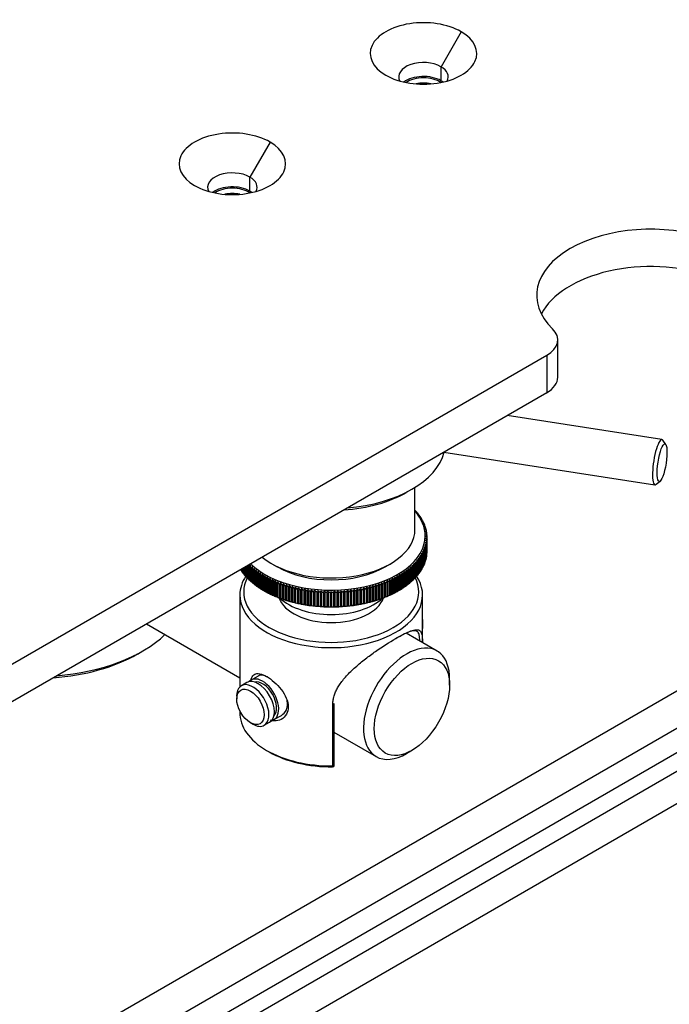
# Model space of a CAD drawing. Header units: millimetres. Extents: x 311 to 814, y 82 to 470.
# Tile 24 of 46: x 685.96 to 694.49, y 178.21 to 191.14. Entities that reach past the tile are written whole.
import ezdxf

# ---------------------------------------------------------------- set-up
doc = ezdxf.new("R2010")
doc.units = ezdxf.units.MM
for name, color, linetype in [('12453_-_COPIA', 7, 'Continuous'), ('12455', 7, 'Continuous'), ('12456', 7, 'Continuous'), ('14237', 7, 'Continuous'), ('14238', 7, 'Continuous'), ('14584', 7, 'Continuous'), ('14868', 7, 'Continuous'), ('15326', 7, 'Continuous'), ('24440___MIDDLE_P', 7, 'Continuous'), ('24830', 7, 'Continuous'), ('BRACCIO_FRONTALE', 7, 'Continuous'), ('EX_15448', 7, 'Continuous'), ('Livello3', 7, 'Continuous')]:
    doc.layers.add(name, color=color, linetype=linetype)

# ---------------------------------------------------------------- blocks, each defined once
blk = doc.blocks.new('SE3')
at = {"layer": '12453_-_COPIA', "color": 7, "linetype": 'Continuous'}
for centre, major_axis, start_param, end_param in [((232.115, 123.157), (0.296, 0), 0.684688, 2.456905), ((232.115, 123.116), (-0.246, 0), 4.307487, 5.117291), ((229.604, 121.708), (0.296, 0), 0.684688, 2.456905), ((229.604, 121.667), (-0.246, 0), 4.307487, 5.117291)]:
    blk.add_ellipse(centre, major_axis=major_axis, ratio=0.57735, start_param=start_param, end_param=end_param, dxfattribs=at)
at = {"layer": '12455', "color": 7, "linetype": 'Continuous'}
for p, q in [((231.893, 117.885), (231.963, 117.926)), ((232.003, 117.395), (232.003, 117.949)), ((230.125, 116.946), (230.195, 116.905)), ((231.61, 116.905), (231.68, 116.946))]:
    blk.add_line(p, q, dxfattribs=at)
for centre, major_axis, start_param, end_param in [((230.903, 118.538), (-1.5, 0), 1.712693, 2.996815), ((230.903, 118.456), (1.4, 0), 4.830841, 5.497787), ((230.903, 117.395), (-1.1, 0), 0.602563, 3.141593), ((230.903, 117.313), (1, 0), 3.926991, 5.497787)]:
    blk.add_ellipse(centre, major_axis=major_axis, ratio=0.57735, start_param=start_param, end_param=end_param, dxfattribs=at)
at = {"layer": '12456', "color": 7, "linetype": 'Continuous'}
for p, q in [((229.703, 116.538), (229.703, 115.33)), ((232.103, 115.911), (232.103, 116.538)), ((230.937, 115.113), (230.923, 115.094)), ((230.923, 114.293), (230.923, 115.094)), ((230.937, 115.113), (230.937, 114.286)), ((229.703, 115.015), (229.703, 114.986)), ((230.054, 114.496), (230.089, 114.476))]:
    blk.add_line(p, q, dxfattribs=at)
for centre, radius, start, end in [((230.521, 115.868), 1.636, 284.1551, 284.7277), ((231.914, 116.01), 1.982, 239.9962, 240.4558)]:
    blk.add_arc(centre, radius, start, end, dxfattribs=at)
for centre, major_axis, start_param, end_param in [((230.903, 116.538), (-1.2, 0), 0, 3.506256), ((230.903, 116.538), (-1.2, 0), 5.918522, 6.283185), ((230.903, 116.578), (-1.15, 0), 0, 3.426475), ((230.903, 116.578), (-1.15, 0), 5.998303, 6.283185), ((230.903, 116.578), (-0.7, 0), 0.193482, 2.948111), ((230.903, 116.742), (-0.8, 0), 0.557411, 2.584181), ((230.903, 114.986), (1.2, 0), 3.124497, 4.729485), ((230.903, 114.945), (1.15, 0), 3.926991, 4.72846)]:
    blk.add_ellipse(centre, major_axis=major_axis, ratio=0.57735, start_param=start_param, end_param=end_param, dxfattribs=at)
for points, knots in [([(230.923, 115.094), (230.924, 115.111), (230.925, 115.146), (230.936, 115.198), (230.954, 115.251), (230.979, 115.304), (231.024, 115.38), (231.101, 115.477), (231.219, 115.59), (231.35, 115.698), (231.532, 115.831), (231.762, 115.978), (231.932, 116.062), (232.018, 116.085), (232.062, 116.077), (232.088, 116.047), (232.098, 115.995), (232.101, 115.945), (232.101, 115.919), (232.101, 115.915)], [0, 0, 0, 0, 0.023609, 0.0475665, 0.0721548, 0.0976352, 0.1242426, 0.184766, 0.24911, 0.312623, 0.3741584, 0.49943, 0.6245249, 0.6865447, 0.7502984, 0.8149948, 0.8755074, 0.9191245, 0.926157, 0.926157, 0.926157, 0.926157]), ([(232.067, 115.937), (232.066, 115.95), (232.064, 115.981), (232.058, 116.029), (232.029, 116.074), (231.943, 116.067), (231.813, 116.002), (231.736, 115.957)], [0.0972545, 0.0972545, 0.0972545, 0.0972545, 0.1255643, 0.1724348, 0.2513383, 0.3763954, 0.5005977, 0.5005977, 0.5005977, 0.5005977]), ([(229.849, 115.415), (229.851, 115.426), (229.861, 115.464), (229.893, 115.505), (229.961, 115.51), (230.052, 115.473), (230.155, 115.398), (230.251, 115.299), (230.32, 115.184), (230.338, 115.105), (230.338, 115.069)], [0.5375934, 0.5375934, 0.5375934, 0.5375934, 0.5614081, 0.6236865, 0.6865686, 0.7501031, 0.813349, 0.8763802, 0.9384322, 1, 1, 1, 1]), ([(230.081, 115.451), (230.081, 115.451), (230.058, 115.465), (230.007, 115.488), (229.968, 115.486), (229.95, 115.477)], [0.2500457, 0.2500457, 0.2500457, 0.2500457, 0.2502462, 0.3024114, 0.3737223, 0.3737223, 0.3737223, 0.3737223]), ([(230.338, 115.069), (230.338, 115.032), (230.32, 114.965), (230.251, 114.896), (230.171, 114.878), (230.121, 114.887), (230.104, 114.892)], [0, 0, 0, 0, 0.0613965, 0.1237154, 0.1865309, 0.2182285, 0.2182285, 0.2182285, 0.2182285]), ([(230.248, 114.956), (230.248, 114.956), (230.277, 114.972), (230.315, 115.016), (230.329, 115.078), (230.329, 115.104)], [0.8737027, 0.8737027, 0.8737027, 0.8737027, 0.8747629, 0.9490862, 1, 1, 1, 1])]:
    blk.add_open_spline(points, degree=3, knots=knots, dxfattribs=at)
blk.add_open_spline([(230.329, 115.104), (230.329, 115.128), (230.325, 115.152), (230.317, 115.177)], degree=3, dxfattribs=at)
at = {"layer": '14237', "color": 7, "linetype": 'Continuous'}
blk.add_line((228.357, 115.762), (228.428, 115.803), dxfattribs=at)
for centre, major_axis, start_param, end_param in [((227.013, 116.619), (2, 0), 4.854286, 5.734301), ((227.013, 116.538), (1.9, 0), 4.836942, 5.497787)]:
    blk.add_ellipse(centre, major_axis=major_axis, ratio=0.57735, start_param=start_param, end_param=end_param, dxfattribs=at)
at = {"layer": '14238', "color": 7, "linetype": 'Continuous'}
for p, q in [((228.476, 116.157), (229.703, 115.449)), ((232.293, 115.801), (231.888, 116.035)), ((232.458, 115.354), (232.458, 115.435)), ((230.937, 114.737), (231.493, 114.416)), ((231.893, 114.455), (231.963, 114.496))]:
    blk.add_line(p, q, dxfattribs=at)
for start_param, end_param in [(2.356194, 6.283185), (0, 0.785398)]:
    blk.add_ellipse((231.893, 115.109), major_axis=(-0.4, -0.693), ratio=0.57735, start_param=start_param, end_param=end_param, dxfattribs=at)
blk.add_ellipse((231.963, 115.068), major_axis=(-0.35, -0.606), ratio=0.57735, dxfattribs=at)
at = {"layer": '14584', "color": 7, "linetype": 'Continuous'}
for p, q in [((232.108, 116.131), (232.108, 116.168)), ((229.964, 115.485), (229.851, 115.419)), ((229.794, 115.387), (229.723, 115.346)), ((229.661, 115.208), (229.661, 115.172)), ((230.151, 114.9), (230.248, 114.956)), ((229.842, 114.859), (229.873, 114.841)), ((230.023, 114.826), (230.094, 114.867))]:
    blk.add_line(p, q, dxfattribs=at)
for centre, major_axis, start_param, end_param in [((231.928, 116.272), (-0.127, 0.221), 3.926991, 4.170228), ((231.896, 116.254), (-0.15, 0.26), 3.70282, 4.151161), ((230.001, 115.16), (0.15, -0.26), 0, 3.33129), ((229.873, 115.086), (0.15, -0.26), 0, 3.926991), ((229.944, 115.127), (-0.15, 0.26), 3.141593, 6.283185), ((230.001, 115.16), (0.13, -0.225), 0.163912, 2.977681), ((229.873, 115.086), (0.15, -0.26), 5.497787, 6.283185), ((230.001, 115.16), (0.15, -0.26), 6.093488, 6.283185)]:
    blk.add_ellipse(centre, major_axis=major_axis, ratio=0.57735, start_param=start_param, end_param=end_param, dxfattribs=at)
blk.add_ellipse((229.842, 115.068), major_axis=(0.127, -0.221), ratio=0.57735, dxfattribs=at)
at = {"layer": '14868', "color": 7, "linetype": 'Continuous'}
for p, q in [((232.003, 117.645), (232.011, 117.641)), ((232.011, 117.636), (232.011, 117.641)), ((232.02, 117.632), (232.011, 117.636)), ((232.022, 117.623), (232.031, 117.619)), ((232.039, 117.609), (232.03, 117.614)), ((232.031, 117.613), (232.031, 117.619)), ((232.041, 117.601), (232.05, 117.596)), ((232.058, 117.586), (232.048, 117.591)), ((232.05, 117.59), (232.05, 117.596)), ((232.058, 117.577), (232.067, 117.572)), ((232.074, 117.562), (232.065, 117.567)), ((232.067, 117.566), (232.067, 117.572)), ((232.074, 117.554), (232.083, 117.549)), ((232.09, 117.539), (232.08, 117.544)), ((232.083, 117.542), (232.083, 117.549)), ((232.088, 117.53), (232.098, 117.525)), ((232.104, 117.514), (232.094, 117.52)), ((232.098, 117.518), (232.098, 117.525)), ((232.102, 117.506), (232.111, 117.501)), ((232.116, 117.49), (232.107, 117.496)), ((232.111, 117.493), (232.111, 117.501)), ((232.113, 117.482), (232.123, 117.476)), ((232.127, 117.466), (232.118, 117.472)), ((232.123, 117.468), (232.123, 117.476)), ((232.123, 117.457), (232.133, 117.451)), ((232.137, 117.441), (232.127, 117.447)), ((232.132, 117.433), (232.142, 117.427)), ((232.133, 117.443), (232.133, 117.451)), ((232.145, 117.416), (232.135, 117.422)), ((232.139, 117.408), (232.149, 117.402)), ((232.142, 117.418), (232.142, 117.427)), ((232.152, 117.391), (232.142, 117.397)), ((232.149, 117.392), (232.149, 117.402)), ((232.145, 117.383), (232.155, 117.376)), ((232.157, 117.365), (232.147, 117.372)), ((232.149, 117.358), (232.159, 117.351)), ((232.16, 117.34), (232.15, 117.347)), ((232.15, 117.257), (232.16, 117.25)), ((232.15, 117.245), (232.15, 117.257)), ((232.151, 117.333), (232.161, 117.326)), ((232.161, 117.264), (232.151, 117.272)), ((232.162, 117.315), (232.152, 117.322)), ((232.152, 117.282), (232.162, 117.275)), ((232.152, 117.271), (232.152, 117.282)), ((232.153, 117.308), (232.163, 117.3)), ((232.163, 117.289), (232.153, 117.297)), ((232.155, 117.367), (232.155, 117.376)), ((232.159, 117.341), (232.159, 117.351)), ((232.161, 117.315), (232.161, 117.326)), ((232.161, 117.08), (232.161, 117.264)), ((232.163, 117.3), (232.162, 117.315)), ((232.162, 117.275), (232.163, 117.289)), ((232.162, 117.091), (232.162, 117.275)), ((232.163, 117.289), (232.163, 117.3)), ((232.163, 117.106), (232.163, 117.289)), ((232.118, 117.133), (232.127, 117.124)), ((232.118, 117.118), (232.118, 117.133)), ((232.133, 117.138), (232.123, 117.147)), ((232.127, 117.157), (232.137, 117.149)), ((232.127, 117.143), (232.127, 117.157)), ((232.142, 117.163), (232.132, 117.172)), ((232.133, 116.954), (232.133, 117.138)), ((232.135, 117.182), (232.145, 117.174)), ((232.135, 117.169), (232.135, 117.182)), ((232.137, 116.965), (232.137, 117.149)), ((232.149, 117.188), (232.139, 117.196)), ((232.142, 117.207), (232.152, 117.199)), ((232.142, 117.194), (232.142, 117.207)), ((232.142, 116.979), (232.142, 117.163)), ((232.155, 117.213), (232.145, 117.221)), ((232.145, 116.99), (232.145, 117.174)), ((232.147, 117.232), (232.157, 117.224)), ((232.147, 117.22), (232.147, 117.232)), ((232.159, 117.239), (232.149, 117.246)), ((232.149, 117.004), (232.149, 117.188)), ((232.152, 117.015), (232.152, 117.199)), ((232.155, 117.03), (232.155, 117.213)), ((232.157, 117.04), (232.157, 117.224)), ((232.159, 117.055), (232.159, 117.239)), ((232.16, 117.066), (232.16, 117.25)), ((232.05, 116.994), (232.041, 117.004)), ((232.048, 117.014), (232.058, 117.004)), ((232.048, 116.996), (232.048, 117.014)), ((232.067, 117.017), (232.058, 117.027)), ((232.058, 116.82), (232.058, 117.004)), ((232.065, 117.037), (232.074, 117.027)), ((232.065, 117.02), (232.065, 117.037)), ((232.067, 116.833), (232.067, 117.017)), ((232.083, 117.041), (232.074, 117.05)), ((232.074, 116.844), (232.074, 117.027)), ((232.08, 117.06), (232.09, 117.051)), ((232.08, 117.044), (232.08, 117.06)), ((232.083, 116.857), (232.083, 117.041)), ((232.098, 117.065), (232.088, 117.074)), ((232.09, 116.867), (232.09, 117.051)), ((232.094, 117.084), (232.104, 117.075)), ((232.094, 117.068), (232.094, 117.084)), ((232.098, 116.881), (232.098, 117.065)), ((232.111, 117.089), (232.102, 117.098)), ((232.104, 116.891), (232.104, 117.075)), ((232.107, 117.108), (232.116, 117.1)), ((232.107, 117.093), (232.107, 117.108)), ((232.111, 116.905), (232.111, 117.089)), ((232.123, 117.114), (232.113, 117.122)), ((232.116, 116.916), (232.116, 117.1)), ((232.123, 116.93), (232.123, 117.114)), ((232.127, 116.94), (232.127, 117.124)), ((232.152, 117.015), (232.149, 117.014)), ((232.157, 117.04), (232.155, 117.039)), ((232.16, 117.066), (232.159, 117.065)), ((232.162, 117.091), (232.161, 117.091)), ((232.162, 117.091), (232.163, 117.106)), ((229.715, 116.867), (229.715, 116.873)), ((229.722, 116.857), (229.722, 116.876)), ((229.731, 116.844), (229.731, 116.882)), ((229.738, 116.833), (229.738, 116.886)), ((229.748, 116.82), (229.748, 116.891)), ((229.755, 116.81), (229.755, 116.896)), ((229.766, 116.797), (229.766, 116.902)), ((229.774, 116.787), (229.774, 116.907)), ((229.786, 116.774), (229.786, 116.913)), ((229.794, 116.765), (229.794, 116.918)), ((229.807, 116.752), (229.807, 116.925)), ((229.815, 116.748), (229.815, 116.93)), ((229.823, 116.935), (229.816, 116.926)), ((229.816, 116.743), (229.816, 116.926)), ((229.829, 116.914), (229.838, 116.924)), ((229.829, 116.73), (229.829, 116.914)), ((229.838, 116.726), (229.838, 116.924)), ((229.847, 116.915), (229.839, 116.905)), ((229.839, 116.721), (229.839, 116.905)), ((229.853, 116.893), (229.861, 116.903)), ((229.853, 116.709), (229.853, 116.893)), ((229.861, 116.705), (229.861, 116.903)), ((229.872, 116.894), (229.863, 116.884)), ((229.863, 116.7), (229.863, 116.884)), ((229.878, 116.872), (229.886, 116.882)), ((229.878, 116.688), (229.878, 116.872)), ((229.886, 116.684), (229.886, 116.882)), ((229.897, 116.874), (229.889, 116.863)), ((231.916, 116.863), (231.908, 116.874)), ((231.919, 116.882), (231.928, 116.872)), ((231.919, 116.684), (231.919, 116.882)), ((231.928, 116.688), (231.928, 116.872)), ((231.942, 116.884), (231.934, 116.894)), ((231.942, 116.7), (231.942, 116.884)), ((231.944, 116.903), (231.952, 116.893)), ((231.944, 116.705), (231.944, 116.903)), ((231.952, 116.709), (231.952, 116.893)), ((231.966, 116.905), (231.958, 116.915)), ((231.966, 116.721), (231.966, 116.905)), ((231.968, 116.924), (231.976, 116.914)), ((231.968, 116.726), (231.968, 116.924)), ((231.976, 116.73), (231.976, 116.914)), ((231.989, 116.926), (231.98, 116.937)), ((231.989, 116.743), (231.989, 116.926)), ((231.99, 116.946), (231.999, 116.936)), ((231.99, 116.748), (231.99, 116.946)), ((231.999, 116.752), (231.999, 116.936)), ((232.011, 116.948), (232.002, 116.959)), ((232.011, 116.968), (232.02, 116.958)), ((232.011, 116.949), (232.011, 116.968)), ((232.011, 116.765), (232.011, 116.948)), ((232.02, 116.774), (232.02, 116.958)), ((232.031, 116.971), (232.022, 116.981)), ((232.03, 116.991), (232.039, 116.981)), ((232.03, 116.972), (232.03, 116.991)), ((232.031, 116.787), (232.031, 116.971)), ((232.039, 116.797), (232.039, 116.981)), ((232.05, 116.81), (232.05, 116.994)), ((232.104, 116.891), (232.098, 116.888)), ((232.116, 116.916), (232.111, 116.913)), ((232.127, 116.94), (232.123, 116.938)), ((232.137, 116.965), (232.133, 116.963)), ((232.145, 116.99), (232.142, 116.988)), ((229.722, 116.864), (229.715, 116.867)), ((229.738, 116.84), (229.731, 116.844)), ((229.755, 116.816), (229.748, 116.82)), ((229.774, 116.793), (229.766, 116.797)), ((229.794, 116.77), (229.786, 116.774)), ((229.815, 116.748), (229.807, 116.752)), ((229.889, 116.679), (229.889, 116.863)), ((229.904, 116.851), (229.912, 116.862)), ((229.904, 116.668), (229.904, 116.851)), ((229.912, 116.664), (229.912, 116.862)), ((229.923, 116.854), (229.915, 116.843)), ((229.915, 116.659), (229.915, 116.843)), ((229.931, 116.831), (229.939, 116.842)), ((229.931, 116.648), (229.931, 116.831)), ((229.939, 116.644), (229.939, 116.842)), ((229.951, 116.834), (229.943, 116.823)), ((229.943, 116.639), (229.943, 116.823)), ((229.96, 116.812), (229.967, 116.823)), ((229.96, 116.628), (229.96, 116.812)), ((229.967, 116.625), (229.967, 116.823)), ((229.98, 116.815), (229.973, 116.804)), ((229.973, 116.62), (229.973, 116.804)), ((229.99, 116.793), (229.997, 116.805)), ((229.99, 116.61), (229.99, 116.793)), ((229.997, 116.606), (229.997, 116.805)), ((230.01, 116.797), (230.003, 116.786)), ((230.003, 116.602), (230.003, 116.786)), ((230.02, 116.775), (230.028, 116.787)), ((230.02, 116.592), (230.02, 116.775)), ((230.028, 116.588), (230.028, 116.787)), ((230.041, 116.779), (230.034, 116.768)), ((230.034, 116.584), (230.034, 116.768)), ((230.052, 116.758), (230.059, 116.769)), ((230.052, 116.574), (230.052, 116.758)), ((230.059, 116.571), (230.059, 116.769)), ((230.073, 116.762), (230.067, 116.751)), ((230.067, 116.567), (230.067, 116.751)), ((230.085, 116.741), (230.092, 116.753)), ((230.085, 116.557), (230.085, 116.741)), ((230.092, 116.554), (230.092, 116.753)), ((230.106, 116.746), (230.1, 116.734)), ((231.705, 116.734), (231.699, 116.746)), ((231.713, 116.753), (231.72, 116.741)), ((231.713, 116.554), (231.713, 116.753)), ((231.72, 116.557), (231.72, 116.741)), ((231.739, 116.751), (231.732, 116.762)), ((231.739, 116.567), (231.739, 116.751)), ((231.746, 116.769), (231.753, 116.758)), ((231.746, 116.571), (231.746, 116.769)), ((231.753, 116.574), (231.753, 116.758)), ((231.771, 116.768), (231.764, 116.779)), ((231.771, 116.584), (231.771, 116.768)), ((231.778, 116.787), (231.785, 116.775)), ((231.778, 116.588), (231.778, 116.787)), ((231.785, 116.592), (231.785, 116.775)), ((231.802, 116.786), (231.795, 116.797)), ((231.802, 116.602), (231.802, 116.786)), ((231.808, 116.805), (231.816, 116.793)), ((231.808, 116.606), (231.808, 116.805)), ((231.816, 116.61), (231.816, 116.793)), ((231.833, 116.804), (231.825, 116.815)), ((231.833, 116.62), (231.833, 116.804)), ((231.838, 116.823), (231.845, 116.812)), ((231.838, 116.625), (231.838, 116.823)), ((231.845, 116.628), (231.845, 116.812)), ((231.862, 116.823), (231.854, 116.834)), ((231.862, 116.639), (231.862, 116.823)), ((231.866, 116.842), (231.874, 116.831)), ((231.866, 116.644), (231.866, 116.842)), ((231.874, 116.648), (231.874, 116.831)), ((231.89, 116.843), (231.882, 116.854)), ((231.89, 116.659), (231.89, 116.843)), ((231.893, 116.862), (231.901, 116.851)), ((231.893, 116.664), (231.893, 116.862)), ((231.901, 116.668), (231.901, 116.851)), ((231.916, 116.679), (231.916, 116.863)), ((231.999, 116.752), (231.99, 116.748)), ((232.02, 116.774), (232.011, 116.77)), ((232.039, 116.797), (232.031, 116.793)), ((232.058, 116.82), (232.05, 116.816)), ((232.074, 116.844), (232.067, 116.84)), ((232.09, 116.867), (232.083, 116.864)), ((229.838, 116.726), (229.829, 116.73)), ((229.861, 116.705), (229.853, 116.709)), ((229.886, 116.684), (229.878, 116.688)), ((229.912, 116.664), (229.904, 116.668)), ((229.939, 116.644), (229.931, 116.648)), ((229.967, 116.625), (229.96, 116.628)), ((229.997, 116.606), (229.99, 116.61)), ((230.1, 116.55), (230.1, 116.734)), ((230.119, 116.725), (230.126, 116.737)), ((230.119, 116.541), (230.119, 116.725)), ((230.126, 116.538), (230.126, 116.737)), ((230.14, 116.73), (230.134, 116.718)), ((230.134, 116.534), (230.134, 116.718)), ((230.154, 116.71), (230.16, 116.721)), ((230.154, 116.526), (230.154, 116.71)), ((230.16, 116.523), (230.16, 116.721)), ((230.175, 116.715), (230.17, 116.703)), ((230.17, 116.519), (230.17, 116.703)), ((230.19, 116.695), (230.196, 116.707)), ((230.19, 116.511), (230.19, 116.695)), ((230.196, 116.509), (230.196, 116.707)), ((230.211, 116.701), (230.206, 116.689)), ((230.206, 116.505), (230.206, 116.689)), ((230.227, 116.681), (230.232, 116.693)), ((230.227, 116.497), (230.227, 116.681)), ((230.232, 116.495), (230.232, 116.693)), ((230.248, 116.687), (230.243, 116.675)), ((230.243, 116.491), (230.243, 116.675)), ((230.264, 116.668), (230.27, 116.68)), ((230.264, 116.484), (230.264, 116.668)), ((230.27, 116.482), (230.27, 116.68)), ((230.286, 116.674), (230.281, 116.662)), ((230.281, 116.478), (230.281, 116.662)), ((230.303, 116.655), (230.308, 116.667)), ((230.303, 116.471), (230.303, 116.655)), ((230.308, 116.469), (230.308, 116.667)), ((230.324, 116.662), (230.319, 116.65)), ((230.319, 116.466), (230.319, 116.65)), ((230.342, 116.643), (230.346, 116.656)), ((230.342, 116.46), (230.342, 116.643)), ((230.346, 116.458), (230.346, 116.656)), ((230.363, 116.651), (230.359, 116.639)), ((230.359, 116.455), (230.359, 116.639)), ((230.381, 116.633), (230.386, 116.645)), ((230.381, 116.449), (230.381, 116.633)), ((230.386, 116.447), (230.386, 116.645)), ((230.403, 116.641), (230.399, 116.628)), ((230.399, 116.444), (230.399, 116.628)), ((230.422, 116.622), (230.426, 116.635)), ((230.422, 116.439), (230.422, 116.622)), ((230.426, 116.437), (230.426, 116.635)), ((230.443, 116.631), (230.439, 116.618)), ((230.439, 116.435), (230.439, 116.618)), ((230.463, 116.613), (230.466, 116.626)), ((230.463, 116.429), (230.463, 116.613)), ((230.466, 116.427), (230.466, 116.626)), ((230.484, 116.622), (230.481, 116.609)), ((230.504, 116.605), (230.507, 116.617)), ((230.507, 116.419), (230.507, 116.617)), ((230.525, 116.614), (230.522, 116.601)), ((230.546, 116.597), (230.549, 116.61)), ((230.549, 116.412), (230.549, 116.61)), ((231.256, 116.61), (231.259, 116.597)), ((231.256, 116.412), (231.256, 116.61)), ((231.283, 116.601), (231.28, 116.614)), ((231.298, 116.617), (231.301, 116.605)), ((231.298, 116.419), (231.298, 116.617)), ((231.325, 116.609), (231.321, 116.622)), ((231.339, 116.626), (231.342, 116.613)), ((231.339, 116.427), (231.339, 116.626)), ((231.342, 116.429), (231.342, 116.613)), ((231.366, 116.618), (231.362, 116.631)), ((231.366, 116.435), (231.366, 116.618)), ((231.379, 116.635), (231.383, 116.622)), ((231.379, 116.437), (231.379, 116.635)), ((231.383, 116.439), (231.383, 116.622)), ((231.406, 116.628), (231.402, 116.641)), ((231.406, 116.444), (231.406, 116.628)), ((231.419, 116.645), (231.424, 116.633)), ((231.419, 116.447), (231.419, 116.645)), ((231.424, 116.449), (231.424, 116.633)), ((231.446, 116.639), (231.442, 116.651)), ((231.446, 116.455), (231.446, 116.639)), ((231.459, 116.656), (231.463, 116.643)), ((231.459, 116.458), (231.459, 116.656)), ((231.463, 116.46), (231.463, 116.643)), ((231.486, 116.65), (231.481, 116.662)), ((231.486, 116.466), (231.486, 116.65)), ((231.498, 116.667), (231.502, 116.655)), ((231.498, 116.469), (231.498, 116.667)), ((231.502, 116.471), (231.502, 116.655)), ((231.524, 116.662), (231.519, 116.674)), ((231.524, 116.478), (231.524, 116.662)), ((231.536, 116.68), (231.541, 116.668)), ((231.536, 116.482), (231.536, 116.68)), ((231.541, 116.484), (231.541, 116.668)), ((231.562, 116.675), (231.557, 116.687)), ((231.562, 116.491), (231.562, 116.675)), ((231.573, 116.693), (231.578, 116.681)), ((231.573, 116.495), (231.573, 116.693)), ((231.578, 116.497), (231.578, 116.681)), ((231.599, 116.689), (231.594, 116.701)), ((231.599, 116.505), (231.599, 116.689)), ((231.609, 116.707), (231.615, 116.695)), ((231.609, 116.509), (231.609, 116.707)), ((231.615, 116.511), (231.615, 116.695)), ((231.636, 116.703), (231.63, 116.715)), ((231.636, 116.519), (231.636, 116.703)), ((231.645, 116.721), (231.651, 116.71)), ((231.645, 116.523), (231.645, 116.721)), ((231.651, 116.526), (231.651, 116.71)), ((231.671, 116.718), (231.665, 116.73)), ((231.671, 116.534), (231.671, 116.718)), ((231.679, 116.737), (231.686, 116.725)), ((231.679, 116.538), (231.679, 116.737)), ((231.686, 116.541), (231.686, 116.725)), ((231.705, 116.55), (231.705, 116.734)), ((231.816, 116.61), (231.808, 116.606)), ((231.845, 116.628), (231.838, 116.625)), ((231.874, 116.648), (231.866, 116.644)), ((231.901, 116.668), (231.893, 116.664)), ((231.928, 116.688), (231.919, 116.684)), ((231.952, 116.709), (231.944, 116.705)), ((231.976, 116.73), (231.968, 116.726)), ((230.028, 116.588), (230.02, 116.592)), ((230.059, 116.571), (230.052, 116.574)), ((230.092, 116.554), (230.085, 116.557)), ((230.126, 116.538), (230.119, 116.541)), ((230.144, 116.53), (230.159, 116.524)), ((230.16, 116.523), (230.154, 116.526)), ((230.17, 116.519), (230.175, 116.517)), ((230.196, 116.509), (230.19, 116.511)), ((230.206, 116.505), (230.211, 116.503)), ((230.232, 116.495), (230.227, 116.497)), ((230.243, 116.491), (230.248, 116.489)), ((230.27, 116.482), (230.264, 116.484)), ((230.481, 116.426), (230.481, 116.609)), ((230.504, 116.421), (230.504, 116.605)), ((230.522, 116.418), (230.522, 116.601)), ((230.546, 116.413), (230.546, 116.597)), ((230.567, 116.607), (230.564, 116.594)), ((230.564, 116.41), (230.564, 116.594)), ((230.589, 116.59), (230.591, 116.603)), ((230.589, 116.407), (230.589, 116.59)), ((230.591, 116.405), (230.591, 116.603)), ((230.609, 116.601), (230.607, 116.588)), ((230.607, 116.404), (230.607, 116.588)), ((230.631, 116.584), (230.634, 116.597)), ((230.631, 116.401), (230.631, 116.584)), ((230.634, 116.399), (230.634, 116.597)), ((230.652, 116.595), (230.65, 116.582)), ((230.65, 116.398), (230.65, 116.582)), ((230.674, 116.579), (230.676, 116.592)), ((230.674, 116.396), (230.674, 116.579)), ((230.676, 116.394), (230.676, 116.592)), ((230.695, 116.59), (230.693, 116.577)), ((230.693, 116.394), (230.693, 116.577)), ((230.718, 116.575), (230.719, 116.588)), ((230.718, 116.391), (230.718, 116.575)), ((230.719, 116.39), (230.719, 116.588)), ((230.738, 116.587), (230.737, 116.574)), ((230.737, 116.39), (230.737, 116.574)), ((230.761, 116.572), (230.763, 116.585)), ((230.761, 116.388), (230.761, 116.572)), ((230.763, 116.387), (230.763, 116.585)), ((230.781, 116.584), (230.78, 116.571)), ((230.78, 116.387), (230.78, 116.571)), ((230.805, 116.57), (230.806, 116.583)), ((230.805, 116.386), (230.805, 116.57)), ((230.806, 116.384), (230.806, 116.583)), ((230.825, 116.582), (230.824, 116.569)), ((230.824, 116.385), (230.824, 116.569)), ((230.849, 116.568), (230.85, 116.581)), ((230.849, 116.384), (230.849, 116.568)), ((230.85, 116.383), (230.85, 116.581)), ((230.868, 116.581), (230.868, 116.568)), ((230.868, 116.384), (230.868, 116.568)), ((230.893, 116.567), (230.893, 116.58)), ((230.893, 116.382), (230.893, 116.58)), ((230.893, 116.384), (230.893, 116.567)), ((230.912, 116.58), (230.912, 116.567)), ((230.912, 116.382), (230.912, 116.58)), ((230.912, 116.384), (230.912, 116.567)), ((230.937, 116.568), (230.937, 116.581)), ((230.937, 116.384), (230.937, 116.568)), ((230.956, 116.581), (230.956, 116.568)), ((230.956, 116.383), (230.956, 116.581)), ((230.956, 116.384), (230.956, 116.568)), ((230.981, 116.569), (230.98, 116.582)), ((230.981, 116.385), (230.981, 116.569)), ((230.999, 116.583), (231, 116.57)), ((230.999, 116.384), (230.999, 116.583)), ((231, 116.386), (231, 116.57)), ((231.025, 116.571), (231.024, 116.584)), ((231.025, 116.387), (231.025, 116.571)), ((231.042, 116.585), (231.044, 116.572)), ((231.042, 116.387), (231.042, 116.585)), ((231.044, 116.388), (231.044, 116.572)), ((231.069, 116.574), (231.067, 116.587)), ((231.069, 116.39), (231.069, 116.574)), ((231.086, 116.588), (231.087, 116.575)), ((231.086, 116.39), (231.086, 116.588)), ((231.087, 116.391), (231.087, 116.575)), ((231.112, 116.577), (231.11, 116.59)), ((231.112, 116.394), (231.112, 116.577)), ((231.129, 116.592), (231.131, 116.579)), ((231.129, 116.394), (231.129, 116.592)), ((231.131, 116.396), (231.131, 116.579)), ((231.155, 116.582), (231.153, 116.595)), ((231.155, 116.398), (231.155, 116.582)), ((231.172, 116.597), (231.174, 116.584)), ((231.172, 116.399), (231.172, 116.597)), ((231.174, 116.401), (231.174, 116.584)), ((231.198, 116.588), (231.196, 116.601)), ((231.198, 116.404), (231.198, 116.588)), ((231.214, 116.603), (231.217, 116.59)), ((231.214, 116.405), (231.214, 116.603)), ((231.217, 116.407), (231.217, 116.59)), ((231.241, 116.594), (231.238, 116.607)), ((231.241, 116.41), (231.241, 116.594)), ((231.259, 116.413), (231.259, 116.597)), ((231.283, 116.418), (231.283, 116.601)), ((231.301, 116.421), (231.301, 116.605)), ((231.325, 116.426), (231.325, 116.609)), ((231.541, 116.484), (231.536, 116.482)), ((231.557, 116.489), (231.562, 116.491)), ((231.578, 116.497), (231.573, 116.495)), ((231.594, 116.503), (231.599, 116.505)), ((231.615, 116.511), (231.609, 116.509)), ((231.63, 116.517), (231.636, 116.519)), ((231.651, 116.526), (231.645, 116.523)), ((231.646, 116.524), (231.661, 116.53)), ((231.686, 116.541), (231.679, 116.538)), ((231.72, 116.557), (231.713, 116.554)), ((231.753, 116.574), (231.746, 116.571)), ((231.785, 116.592), (231.778, 116.588)), ((230.281, 116.478), (230.286, 116.476)), ((230.308, 116.469), (230.303, 116.471)), ((230.319, 116.466), (230.324, 116.464)), ((230.346, 116.458), (230.342, 116.46)), ((230.359, 116.455), (230.363, 116.453)), ((230.386, 116.447), (230.381, 116.449)), ((230.399, 116.444), (230.403, 116.442)), ((230.426, 116.437), (230.422, 116.439)), ((230.439, 116.435), (230.443, 116.433)), ((230.466, 116.427), (230.463, 116.429)), ((230.481, 116.426), (230.484, 116.424)), ((230.507, 116.419), (230.504, 116.421)), ((230.522, 116.418), (230.525, 116.416)), ((230.549, 116.412), (230.546, 116.413)), ((230.564, 116.41), (230.567, 116.409)), ((230.591, 116.405), (230.589, 116.407)), ((230.607, 116.404), (230.609, 116.402)), ((230.634, 116.399), (230.631, 116.401)), ((230.65, 116.398), (230.652, 116.397)), ((230.676, 116.394), (230.674, 116.396)), ((230.693, 116.394), (230.695, 116.392)), ((230.719, 116.39), (230.718, 116.391)), ((230.737, 116.39), (230.738, 116.388)), ((230.763, 116.387), (230.761, 116.388)), ((230.78, 116.387), (230.781, 116.386)), ((230.806, 116.384), (230.805, 116.386)), ((230.824, 116.385), (230.825, 116.384)), ((230.85, 116.383), (230.849, 116.384)), ((230.868, 116.384), (230.868, 116.382)), ((230.893, 116.382), (230.893, 116.384)), ((230.912, 116.384), (230.912, 116.382)), ((230.937, 116.382), (230.937, 116.384)), ((230.956, 116.384), (230.956, 116.383)), ((230.98, 116.384), (230.981, 116.385)), ((231, 116.386), (230.999, 116.384)), ((231.024, 116.386), (231.025, 116.387)), ((231.044, 116.388), (231.042, 116.387)), ((231.067, 116.388), (231.069, 116.39)), ((231.087, 116.391), (231.086, 116.39)), ((231.11, 116.392), (231.112, 116.394)), ((231.131, 116.396), (231.129, 116.394)), ((231.153, 116.397), (231.155, 116.398)), ((231.174, 116.401), (231.172, 116.399)), ((231.196, 116.402), (231.198, 116.404)), ((231.217, 116.407), (231.214, 116.405)), ((231.238, 116.409), (231.241, 116.41)), ((231.259, 116.413), (231.256, 116.412)), ((231.28, 116.416), (231.283, 116.418)), ((231.301, 116.421), (231.298, 116.419)), ((231.321, 116.424), (231.325, 116.426)), ((231.342, 116.429), (231.339, 116.427)), ((231.362, 116.433), (231.366, 116.435)), ((231.383, 116.439), (231.379, 116.437)), ((231.402, 116.442), (231.406, 116.444)), ((231.424, 116.449), (231.419, 116.447)), ((231.442, 116.453), (231.446, 116.455)), ((231.463, 116.46), (231.459, 116.458)), ((231.481, 116.464), (231.486, 116.466)), ((231.502, 116.471), (231.498, 116.469)), ((231.519, 116.476), (231.524, 116.478))]:
    blk.add_line(p, q, dxfattribs=at)
for centre, radius, start, end in [((231.115, 116.794), 1.233, 43.427, 43.9705), ((231.096, 116.805), 1.24, 41.0328, 41.8255), ((231.068, 116.814), 1.255, 38.5428, 39.3106), ((231.031, 116.821), 1.28, 35.9547, 36.6928), ((230.981, 116.825), 1.319, 33.2673, 33.9704), ((230.913, 116.828), 1.375, 30.4804, 31.1427), ((230.823, 116.827), 1.454, 27.5952, 28.2109), ((230.7, 116.824), 1.565, 24.6147, 25.1775), ((230.531, 116.819), 1.723, 21.5434, 22.0471), ((230.288, 116.81), 1.953, 18.3879, 18.8265), ((229.926, 116.799), 2.303, 15.1567, 15.5244), ((229.341, 116.785), 2.876, 11.8603, 12.1521), ((231.736, 117.302), 0.417, 359.2604, 0.7396), ((228.266, 116.769), 3.936, 8.5109, 8.7226), ((225.726, 116.749), 6.461, 5.1225, 5.2509), ((238.595, 116.673), 6.461, 174.7491, 174.8775), ((233.73, 116.492), 1.723, 157.9529, 158.4566), ((233.99, 116.533), 1.953, 161.1735, 161.6121), ((234.368, 116.572), 2.303, 164.4756, 164.8433), ((234.966, 116.608), 2.876, 167.8479, 168.1397), ((236.049, 116.642), 3.936, 171.2774, 171.4891), ((233.094, 116.252), 1.28, 143.3072, 144.0453), ((233.177, 116.304), 1.319, 146.0296, 146.7327), ((233.274, 116.354), 1.375, 148.8573, 149.5196), ((233.392, 116.402), 1.454, 151.7891, 152.4048), ((233.539, 116.448), 1.565, 154.8225, 155.3853), ((229.926, 117.607), 2.303, 344.4756, 344.8433), ((229.341, 117.621), 2.876, 347.8479, 348.1397), ((228.266, 117.637), 3.936, 351.2774, 351.4891), ((225.726, 117.657), 6.461, 354.7491, 354.8775), ((230.892, 117.578), 1.375, 210.9534, 211.1427), ((228.968, 116.031), 1.233, 45.7283, 46.558), ((229.023, 115.973), 1.238, 47.9401, 48.783), ((229.076, 115.914), 1.248, 50.0665, 50.9195), ((232.729, 115.914), 1.248, 129.0805, 129.9335), ((232.782, 115.973), 1.238, 131.217, 132.0599), ((232.837, 116.031), 1.233, 133.442, 134.2717), ((232.894, 116.088), 1.233, 135.7598, 136.573), ((232.955, 116.144), 1.24, 138.1745, 138.9672), ((233.021, 116.199), 1.255, 140.6894, 141.4572), ((230.913, 117.578), 1.375, 328.8573, 329.5196), ((230.823, 117.579), 1.454, 331.7891, 332.4048), ((230.7, 117.582), 1.565, 334.8225, 335.3853), ((230.531, 117.587), 1.723, 337.9529, 338.4566), ((230.288, 117.595), 1.953, 341.1735, 341.6121), ((230.824, 117.58), 1.319, 213.2673, 213.9704), ((230.774, 117.585), 1.28, 215.9547, 216.6928), ((230.737, 117.592), 1.255, 218.5428, 219.3106), ((230.709, 117.601), 1.24, 221.0328, 221.8255), ((230.69, 117.612), 1.233, 223.427, 224.2402), ((230.677, 117.625), 1.233, 225.7283, 226.558), ((229.129, 115.855), 1.262, 52.1115, 52.972), ((229.181, 115.796), 1.279, 54.0794, 54.9453), ((229.234, 115.737), 1.298, 55.9746, 56.8439), ((229.287, 115.677), 1.319, 57.8014, 58.6726), ((229.34, 115.618), 1.342, 59.5643, 60.4357), ((229.396, 115.56), 1.366, 61.2669, 62.1382), ((229.452, 115.503), 1.39, 62.9137, 63.7837), ((232.353, 115.503), 1.39, 116.2163, 117.0863), ((232.409, 115.56), 1.366, 117.8618, 118.7331), ((232.465, 115.618), 1.342, 119.5643, 120.4357), ((232.518, 115.677), 1.319, 121.3274, 122.1986), ((232.571, 115.737), 1.298, 123.1561, 124.0254), ((232.624, 115.796), 1.279, 125.0547, 125.9206), ((232.676, 115.855), 1.262, 127.028, 127.8885), ((231.128, 117.625), 1.233, 313.442, 314.2717), ((231.115, 117.612), 1.233, 315.7598, 316.573), ((231.096, 117.601), 1.24, 318.1745, 318.9672), ((231.068, 117.592), 1.255, 320.6894, 321.4572), ((231.031, 117.585), 1.28, 323.3072, 324.0453), ((230.981, 117.58), 1.319, 326.0296, 326.7327), ((230.669, 117.64), 1.238, 227.9401, 228.783), ((230.665, 117.657), 1.248, 230.0665, 230.9195), ((230.664, 117.675), 1.262, 232.1115, 232.972), ((230.666, 117.694), 1.279, 234.0794, 234.9453), ((230.67, 117.715), 1.298, 235.9746, 236.8439), ((230.675, 117.736), 1.319, 237.8014, 238.6726), ((229.51, 115.447), 1.416, 64.5086, 65.3765), ((229.569, 115.392), 1.442, 66.0552, 66.9205), ((229.63, 115.338), 1.468, 67.557, 68.4194), ((229.692, 115.287), 1.493, 69.0176, 69.8768), ((229.756, 115.237), 1.518, 70.44, 71.2959), ((229.821, 115.189), 1.543, 71.8275, 72.68), ((229.888, 115.143), 1.567, 73.183, 74.0319), ((229.957, 115.1), 1.59, 74.5091, 75.3547), ((230.027, 115.06), 1.612, 75.8087, 76.651), ((230.098, 115.022), 1.632, 77.0843, 77.9234), ((231.707, 115.022), 1.632, 102.0766, 102.9157), ((231.779, 115.06), 1.612, 103.349, 104.1913), ((231.848, 115.1), 1.59, 104.6453, 105.4909), ((231.917, 115.143), 1.567, 105.9681, 106.817), ((231.984, 115.189), 1.543, 107.32, 108.1725), ((232.049, 115.237), 1.518, 108.7041, 109.56), ((232.113, 115.287), 1.493, 110.1232, 110.9824), ((232.175, 115.338), 1.468, 111.5806, 112.443), ((232.236, 115.392), 1.442, 113.0795, 113.9448), ((232.295, 115.447), 1.416, 114.6235, 115.4914), ((231.13, 117.736), 1.319, 301.3274, 302.1986), ((231.136, 117.715), 1.298, 303.1561, 304.0254), ((231.14, 117.694), 1.279, 305.0547, 305.9206), ((231.141, 117.675), 1.262, 307.028, 307.8885), ((231.141, 117.657), 1.248, 309.0805, 309.9335), ((231.136, 117.64), 1.238, 311.217, 312.0599), ((230.683, 117.759), 1.342, 239.5644, 240.4356), ((230.691, 117.781), 1.366, 241.2669, 242.1382), ((230.7, 117.805), 1.39, 242.9137, 243.7837), ((230.709, 117.828), 1.416, 244.5086, 245.3765), ((230.719, 117.852), 1.442, 246.0552, 246.9205), ((230.73, 117.876), 1.468, 247.557, 248.4194), ((230.741, 117.899), 1.493, 249.0176, 249.8768), ((230.751, 117.922), 1.518, 250.44, 251.2959), ((230.17, 114.987), 1.651, 78.3382, 79.1744), ((230.244, 114.956), 1.669, 79.5729, 80.4064), ((230.319, 114.927), 1.685, 80.7905, 81.6215), ((230.395, 114.902), 1.699, 81.9933, 82.8221), ((230.471, 114.88), 1.711, 83.1833, 84.0102), ((230.549, 114.862), 1.722, 84.3626, 85.1878), ((230.627, 114.847), 1.73, 85.5331, 86.3571), ((230.705, 114.836), 1.736, 86.6969, 87.5198), ((230.784, 114.829), 1.74, 87.8558, 88.678), ((230.863, 114.825), 1.743, 89.0116, 89.8336), ((230.903, 118.745), 2.165, 269.7534, 270.2466), ((230.942, 114.825), 1.743, 90.1664, 90.9884), ((231.021, 114.829), 1.74, 91.322, 92.1442), ((231.1, 114.836), 1.736, 92.4802, 93.3031), ((231.178, 114.847), 1.73, 93.6429, 94.4669), ((231.256, 114.862), 1.722, 94.8122, 95.6374), ((231.334, 114.88), 1.711, 95.9898, 96.8167), ((231.41, 114.902), 1.699, 97.1779, 98.0067), ((231.486, 114.927), 1.685, 98.3785, 99.2095), ((231.561, 114.956), 1.669, 99.5936, 100.4271), ((231.635, 114.987), 1.651, 100.8256, 101.6618), ((231.054, 117.922), 1.518, 288.7041, 289.56), ((231.065, 117.899), 1.493, 290.1232, 290.9824), ((231.075, 117.876), 1.468, 291.5806, 292.443), ((231.086, 117.852), 1.442, 293.0795, 293.9448), ((231.096, 117.828), 1.416, 294.6235, 295.4914), ((231.106, 117.805), 1.39, 296.2163, 297.0863), ((231.115, 117.781), 1.366, 297.8618, 298.7331), ((231.122, 117.759), 1.342, 299.5644, 300.4356), ((230.762, 117.944), 1.543, 251.8275, 252.68), ((230.773, 117.966), 1.567, 253.183, 254.0319), ((230.783, 117.987), 1.59, 254.5091, 255.3547), ((230.794, 118.007), 1.612, 255.8087, 256.651), ((230.804, 118.025), 1.632, 257.0843, 257.9234), ((230.814, 118.043), 1.651, 258.3382, 259.1744), ((230.824, 118.059), 1.669, 259.5729, 260.4064), ((230.834, 118.073), 1.685, 260.7905, 261.6215), ((230.844, 118.086), 1.699, 261.9933, 262.8221), ((230.853, 118.097), 1.711, 263.1833, 264.0102), ((230.862, 118.107), 1.722, 264.3626, 265.1878), ((230.871, 118.115), 1.73, 265.5331, 266.3571), ((230.88, 118.12), 1.736, 266.6969, 267.5198), ((230.889, 118.124), 1.74, 267.8558, 268.678), ((230.898, 118.126), 1.743, 269.0116, 269.8336), ((230.903, 118.547), 2.165, 269.7534, 270.2466), ((230.907, 118.126), 1.743, 270.1664, 270.9884), ((230.916, 118.124), 1.74, 271.322, 272.1442), ((230.925, 118.12), 1.736, 272.4802, 273.3031), ((230.934, 118.115), 1.73, 273.6429, 274.4669), ((230.943, 118.107), 1.722, 274.8122, 275.6374), ((230.952, 118.097), 1.711, 275.9898, 276.8167), ((230.962, 118.086), 1.699, 277.1779, 278.0067), ((230.971, 118.073), 1.685, 278.3785, 279.2095), ((230.981, 118.059), 1.669, 279.5936, 280.4271), ((230.991, 118.043), 1.651, 280.8256, 281.6618), ((231.001, 118.025), 1.632, 282.0766, 282.9157), ((231.011, 118.007), 1.612, 283.349, 284.1913), ((231.022, 117.987), 1.59, 284.6453, 285.4909), ((231.032, 117.966), 1.567, 285.9681, 286.817), ((231.043, 117.944), 1.543, 287.32, 288.1725)]:
    blk.add_arc(centre, radius, start, end, dxfattribs=at)
for centre, start_param, end_param in [((230.903, 117.313), 0, 0.471472), ((230.903, 117.313), 3.681561, 6.283185), ((230.903, 117.093), 4.066424, 5.358354)]:
    blk.add_ellipse(centre, major_axis=(1.235, 0), ratio=0.57735, start_param=start_param, end_param=end_param, dxfattribs=at)
for points in [[(232.002, 117.646), (232.006, 117.641), (232.011, 117.636)], [(232.022, 117.623), (232.026, 117.619), (232.03, 117.614)], [(232.041, 117.601), (232.045, 117.596), (232.048, 117.591)], [(232.058, 117.577), (232.062, 117.572), (232.065, 117.567)], [(232.074, 117.554), (232.077, 117.549), (232.08, 117.544)], [(232.088, 117.53), (232.091, 117.525), (232.094, 117.52)], [(232.102, 117.506), (232.104, 117.501), (232.107, 117.496)], [(232.113, 117.482), (232.115, 117.477), (232.118, 117.472)], [(232.123, 117.457), (232.125, 117.452), (232.127, 117.447)], [(232.132, 117.433), (232.134, 117.427), (232.135, 117.422)], [(232.139, 117.408), (232.14, 117.403), (232.142, 117.397)], [(232.145, 117.383), (232.146, 117.378), (232.147, 117.372)], [(232.149, 117.358), (232.15, 117.352), (232.15, 117.347)], [(232.15, 117.257), (232.15, 117.252), (232.149, 117.246)], [(232.151, 117.333), (232.152, 117.327), (232.152, 117.322)], [(232.152, 117.282), (232.152, 117.277), (232.151, 117.272)], [(232.118, 117.133), (232.115, 117.128), (232.113, 117.122)], [(232.127, 117.157), (232.125, 117.152), (232.123, 117.147)], [(232.135, 117.182), (232.134, 117.177), (232.132, 117.172)], [(232.142, 117.207), (232.14, 117.202), (232.139, 117.196)], [(232.147, 117.232), (232.146, 117.227), (232.145, 117.221)], [(232.048, 117.014), (232.045, 117.009), (232.041, 117.004)], [(232.065, 117.037), (232.062, 117.032), (232.058, 117.027)], [(232.08, 117.06), (232.077, 117.055), (232.074, 117.05)], [(232.094, 117.084), (232.091, 117.079), (232.088, 117.074)], [(232.107, 117.108), (232.104, 117.103), (232.102, 117.098)], [(229.847, 116.915), (229.842, 116.92), (229.838, 116.924)], [(229.872, 116.894), (229.866, 116.899), (229.861, 116.903)], [(229.897, 116.874), (229.891, 116.878), (229.886, 116.882)], [(231.919, 116.882), (231.914, 116.878), (231.908, 116.874)], [(231.944, 116.903), (231.939, 116.899), (231.934, 116.894)], [(231.968, 116.924), (231.963, 116.92), (231.958, 116.915)], [(231.99, 116.946), (231.985, 116.941), (231.98, 116.937)], [(232.011, 116.968), (232.006, 116.963), (232.002, 116.959)], [(232.03, 116.991), (232.026, 116.986), (232.022, 116.981)], [(229.815, 116.748), (229.82, 116.743), (229.825, 116.738)], [(229.923, 116.854), (229.918, 116.858), (229.912, 116.862)], [(229.951, 116.834), (229.945, 116.838), (229.939, 116.842)], [(229.98, 116.815), (229.974, 116.819), (229.967, 116.823)], [(230.01, 116.797), (230.003, 116.801), (229.997, 116.805)], [(230.041, 116.779), (230.034, 116.783), (230.028, 116.787)], [(230.073, 116.762), (230.066, 116.766), (230.059, 116.769)], [(230.106, 116.746), (230.099, 116.749), (230.092, 116.753)], [(231.713, 116.753), (231.706, 116.749), (231.699, 116.746)], [(231.746, 116.769), (231.739, 116.766), (231.732, 116.762)], [(231.778, 116.787), (231.771, 116.783), (231.764, 116.779)], [(231.808, 116.805), (231.802, 116.801), (231.795, 116.797)], [(231.838, 116.823), (231.832, 116.819), (231.825, 116.815)], [(231.866, 116.842), (231.86, 116.838), (231.854, 116.834)], [(231.893, 116.862), (231.888, 116.858), (231.882, 116.854)], [(231.98, 116.738), (231.985, 116.743), (231.99, 116.748)], [(229.838, 116.726), (229.842, 116.721), (229.847, 116.717)], [(229.861, 116.705), (229.866, 116.7), (229.872, 116.696)], [(229.886, 116.684), (229.891, 116.68), (229.897, 116.675)], [(229.912, 116.664), (229.918, 116.659), (229.923, 116.655)], [(229.939, 116.644), (229.945, 116.64), (229.951, 116.636)], [(229.967, 116.625), (229.974, 116.621), (229.98, 116.617)], [(230.14, 116.73), (230.133, 116.733), (230.126, 116.737)], [(230.175, 116.715), (230.168, 116.718), (230.16, 116.721)], [(230.211, 116.701), (230.204, 116.704), (230.196, 116.707)], [(230.248, 116.687), (230.24, 116.69), (230.232, 116.693)], [(230.286, 116.674), (230.278, 116.677), (230.27, 116.68)], [(230.324, 116.662), (230.316, 116.665), (230.308, 116.667)], [(230.363, 116.651), (230.355, 116.653), (230.346, 116.656)], [(230.403, 116.641), (230.394, 116.643), (230.386, 116.645)], [(230.443, 116.631), (230.434, 116.633), (230.426, 116.635)], [(230.484, 116.622), (230.475, 116.624), (230.466, 116.626)], [(230.525, 116.614), (230.516, 116.616), (230.507, 116.617)], [(230.567, 116.607), (230.558, 116.608), (230.549, 116.61)], [(231.256, 116.61), (231.247, 116.608), (231.238, 116.607)], [(231.298, 116.617), (231.289, 116.616), (231.28, 116.614)], [(231.339, 116.626), (231.33, 116.624), (231.321, 116.622)], [(231.379, 116.635), (231.371, 116.633), (231.362, 116.631)], [(231.419, 116.645), (231.411, 116.643), (231.402, 116.641)], [(231.459, 116.656), (231.451, 116.653), (231.442, 116.651)], [(231.498, 116.667), (231.489, 116.665), (231.481, 116.662)], [(231.536, 116.68), (231.528, 116.677), (231.519, 116.674)], [(231.573, 116.693), (231.565, 116.69), (231.557, 116.687)], [(231.609, 116.707), (231.602, 116.704), (231.594, 116.701)], [(231.645, 116.721), (231.637, 116.718), (231.63, 116.715)], [(231.679, 116.737), (231.672, 116.733), (231.665, 116.73)], [(231.825, 116.617), (231.832, 116.621), (231.838, 116.625)], [(231.854, 116.636), (231.86, 116.64), (231.866, 116.644)], [(231.882, 116.655), (231.888, 116.659), (231.893, 116.664)], [(231.908, 116.675), (231.914, 116.68), (231.919, 116.684)], [(231.934, 116.696), (231.939, 116.7), (231.944, 116.705)], [(231.958, 116.717), (231.963, 116.721), (231.968, 116.726)], [(229.997, 116.606), (230.003, 116.602), (230.01, 116.599)], [(230.028, 116.588), (230.034, 116.585), (230.041, 116.581)], [(230.059, 116.571), (230.066, 116.567), (230.073, 116.564)], [(230.092, 116.554), (230.099, 116.551), (230.106, 116.548)], [(230.126, 116.538), (230.133, 116.535), (230.14, 116.532)], [(230.16, 116.523), (230.168, 116.52), (230.175, 116.517)], [(230.196, 116.509), (230.204, 116.505), (230.211, 116.503)], [(230.232, 116.495), (230.24, 116.492), (230.248, 116.489)], [(230.27, 116.482), (230.278, 116.479), (230.286, 116.476)], [(230.609, 116.601), (230.6, 116.602), (230.591, 116.603)], [(230.652, 116.595), (230.643, 116.596), (230.634, 116.597)], [(230.695, 116.59), (230.686, 116.591), (230.676, 116.592)], [(230.738, 116.587), (230.729, 116.587), (230.719, 116.588)], [(230.781, 116.584), (230.772, 116.584), (230.763, 116.585)], [(230.825, 116.582), (230.815, 116.582), (230.806, 116.583)], [(230.868, 116.581), (230.859, 116.581), (230.85, 116.581)], [(230.956, 116.581), (230.946, 116.581), (230.937, 116.581)], [(230.999, 116.583), (230.99, 116.582), (230.98, 116.582)], [(231.042, 116.585), (231.033, 116.584), (231.024, 116.584)], [(231.086, 116.588), (231.077, 116.587), (231.067, 116.587)], [(231.129, 116.592), (231.12, 116.591), (231.11, 116.59)], [(231.172, 116.597), (231.162, 116.596), (231.153, 116.595)], [(231.214, 116.603), (231.205, 116.602), (231.196, 116.601)], [(231.519, 116.476), (231.528, 116.479), (231.536, 116.482)], [(231.557, 116.489), (231.565, 116.492), (231.573, 116.495)], [(231.594, 116.503), (231.602, 116.505), (231.609, 116.509)], [(231.63, 116.517), (231.637, 116.52), (231.645, 116.523)], [(231.665, 116.532), (231.672, 116.535), (231.679, 116.538)], [(231.699, 116.548), (231.706, 116.551), (231.713, 116.554)], [(231.732, 116.564), (231.739, 116.567), (231.746, 116.571)], [(231.764, 116.581), (231.771, 116.585), (231.778, 116.588)], [(231.795, 116.599), (231.802, 116.602), (231.808, 116.606)], [(230.308, 116.469), (230.316, 116.467), (230.324, 116.464)], [(230.346, 116.458), (230.355, 116.455), (230.363, 116.453)], [(230.386, 116.447), (230.394, 116.444), (230.403, 116.442)], [(230.426, 116.437), (230.434, 116.435), (230.443, 116.433)], [(230.466, 116.427), (230.475, 116.426), (230.484, 116.424)], [(230.507, 116.419), (230.516, 116.417), (230.525, 116.416)], [(230.549, 116.412), (230.558, 116.41), (230.567, 116.409)], [(230.591, 116.405), (230.6, 116.404), (230.609, 116.402)], [(230.634, 116.399), (230.643, 116.398), (230.652, 116.397)], [(230.676, 116.394), (230.686, 116.393), (230.695, 116.392)], [(230.719, 116.39), (230.729, 116.389), (230.738, 116.388)], [(230.763, 116.387), (230.772, 116.386), (230.781, 116.386)], [(230.806, 116.384), (230.815, 116.384), (230.825, 116.384)], [(230.85, 116.383), (230.859, 116.383), (230.868, 116.382)], [(230.937, 116.382), (230.946, 116.383), (230.956, 116.383)], [(230.98, 116.384), (230.99, 116.384), (230.999, 116.384)], [(231.024, 116.386), (231.033, 116.386), (231.042, 116.387)], [(231.067, 116.388), (231.077, 116.389), (231.086, 116.39)], [(231.11, 116.392), (231.12, 116.393), (231.129, 116.394)], [(231.153, 116.397), (231.162, 116.398), (231.172, 116.399)], [(231.196, 116.402), (231.205, 116.404), (231.214, 116.405)], [(231.238, 116.409), (231.247, 116.41), (231.256, 116.412)], [(231.28, 116.416), (231.289, 116.417), (231.298, 116.419)], [(231.321, 116.424), (231.33, 116.426), (231.339, 116.427)], [(231.362, 116.433), (231.371, 116.435), (231.379, 116.437)], [(231.402, 116.442), (231.411, 116.444), (231.419, 116.447)], [(231.442, 116.453), (231.451, 116.455), (231.459, 116.458)], [(231.481, 116.464), (231.489, 116.467), (231.498, 116.469)]]:
    blk.add_open_spline(points, degree=2, dxfattribs=at)
at = {"layer": '15326', "color": 7, "linetype": 'Continuous'}
for p, q in [((223.898, 108.615), (240.736, 118.336)), ((223.898, 108.125), (240.736, 117.846))]:
    blk.add_line(p, q, dxfattribs=at)
at = {"layer": '24440___MIDDLE_P', "color": 7, "linetype": 'Continuous'}
for p, q in [((232.61, 123.933), (232.345, 123.473)), ((232.345, 123.29), (232.345, 123.473)), ((230.099, 122.483), (229.834, 122.024)), ((229.834, 121.84), (229.834, 122.024)), ((233.879, 119.396), (233.879, 119.886)), ((233.733, 119.682), (219.051, 111.205)), ((233.733, 119.682), (233.733, 119.192)), ((233.733, 119.192), (219.051, 110.716))]:
    blk.add_line(p, q, dxfattribs=at)
for centre, major_axis, start_param, end_param in [((232.115, 123.647), (0.7, 0), 0.785398, 3.926991), ((232.115, 123.647), (-0.7, 0), 0.785398, 3.926991), ((232.115, 123.341), (0.325, 0), 0.785398, 3.445405), ((232.115, 123.341), (-0.325, 0), 2.83778, 3.926991), ((232.115, 123.157), (0.325, 0), 0.785398, 2.487399), ((232.115, 123.157), (-0.325, 0), 3.795787, 3.926991), ((229.604, 122.198), (0.7, 0), 0.785398, 3.926991), ((229.604, 122.198), (-0.7, 0), 0.785398, 3.926991), ((229.604, 121.891), (0.325, 0), 0.785398, 3.445405), ((229.604, 121.891), (-0.325, 0), 2.83778, 3.926991), ((229.604, 121.708), (0.325, 0), 0.785398, 2.487399), ((229.604, 121.708), (-0.325, 0), 3.795787, 3.926991), ((235.102, 120.473), (1.5, 0), 1.038078, 3.674311), ((235.102, 119.983), (1.5, 0), 1.038078, 2.854836), ((233.379, 119.886), (-0.5, 0), 2.356194, 3.674311), ((233.379, 119.396), (-0.5, 0), 2.356194, 3.141593)]:
    blk.add_ellipse(centre, major_axis=major_axis, ratio=0.57735, start_param=start_param, end_param=end_param, dxfattribs=at)
at = {"layer": '24830', "color": 7, "linetype": 'Continuous'}
for p, q in [((235.247, 118.578), (233.213, 118.892)), ((235.298, 118.513), (235.259, 118.569)), ((232.384, 118.413), (235.155, 117.985)), ((235.17, 117.99), (235.223, 118.031))]:
    blk.add_line(p, q, dxfattribs=at)
for start_param, end_param in [(0, 3.359521), (6.065257, 6.283185)]:
    blk.add_ellipse((235.201, 118.281), major_axis=(0.046, 0.296), ratio=0.211325, start_param=start_param, end_param=end_param, dxfattribs=at)
blk.add_ellipse((235.249, 118.274), major_axis=(-0.038, -0.247), ratio=0.211325, dxfattribs=at)
at = {"layer": 'BRACCIO_FRONTALE', "color": 7, "linetype": 'Continuous'}
blk.add_line((249.05, 121.653), (220.702, 105.286), dxfattribs=at)
at = {"layer": 'EX_15448', "color": 7, "linetype": 'Continuous'}
for p, q in [((246.933, 121.098), (221.236, 106.262)), ((247.145, 120.975), (221.448, 106.139))]:
    blk.add_line(p, q, dxfattribs=at)

msp = doc.modelspace()

# ---------------------------------------------------------------- block references
at = {"layer": 'Livello3'}
msp.add_blockref('SE3', (459.1483, 67.0452), dxfattribs=at)

doc.saveas('drawing.dxf')
